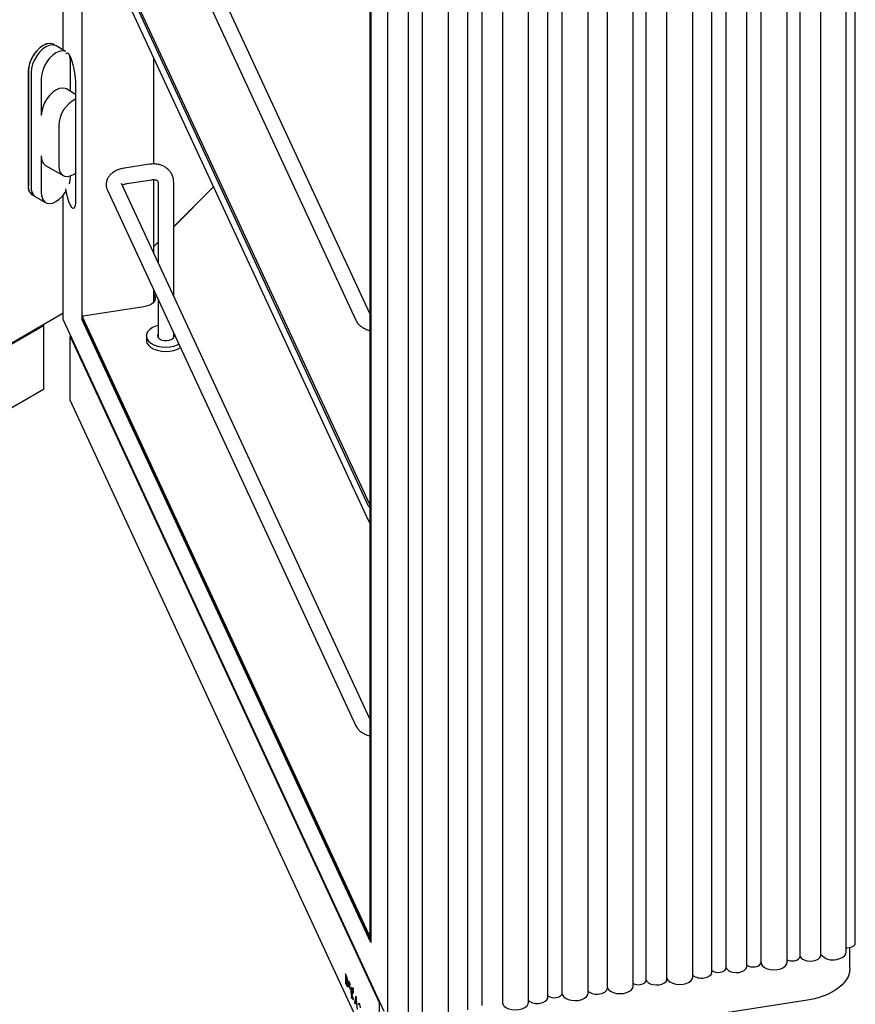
# Model space of a CAD drawing. Header units: millimetres. Extents: x -5210 to 2047, y -29 to 2841.
# Tile 17 of 28: x -1687 to -1366, y 1672 to 2049. Entities that reach past the tile are written whole.
import ezdxf

# ---------------------------------------------------------------- set-up
doc = ezdxf.new("R2010")
doc.units = ezdxf.units.MM
doc.header["$LTSCALE"] = 10

msp = doc.modelspace()

# ---------------------------------------------------------------- linework, layer by layer
for p, q in [((-1662.85, 2575.56), (-1662.85, 1934.58)), ((-1366.35, 1695.47), (-1366.35, 2381.37)), ((-1369.81, 1692.1), (-1369.81, 2377.99)), ((-1402.49, 1688.15), (-1402.49, 2374.04)), ((-1392.49, 1688.19), (-1392.49, 2374.08)), ((-1387.53, 1690.46), (-1387.53, 2376.36)), ((-1379.58, 1690.94), (-1379.58, 2376.83)), ((-1421.31, 1684.48), (-1421.31, 2370.38)), ((-1415.88, 1686.08), (-1415.88, 2371.97)), ((-1407.93, 1686.55), (-1407.93, 2372.45)), ((-1446.54, 1681.33), (-1446.54, 2367.23)), ((-1438.59, 1681.81), (-1438.59, 2367.71)), ((-1428.69, 1682.59), (-1428.69, 2368.48)), ((-1478.78, 1676.35), (-1478.78, 2362.24)), ((-1468.79, 1676.39), (-1468.79, 2362.28)), ((-1461.4, 1678.28), (-1461.4, 2364.18)), ((-1451.51, 1679.06), (-1451.51, 2364.96)), ((-1491.6, 1672.86), (-1491.6, 2358.75)), ((-1484.22, 1674.75), (-1484.22, 2360.65)), ((-1514.88, 1670.01), (-1514.88, 2355.9)), ((-1509.45, 1671.6), (-1509.45, 2357.5)), ((-1501.5, 1672.08), (-1501.5, 2357.97)), ((-1545.69, 2352.38), (-1545.69, 1666.48)), ((-1537.69, 1666.48), (-1537.69, 2352.38)), ((-1532.26, 1668.07), (-1532.26, 2353.97)), ((-1522.26, 1668.12), (-1522.26, 2354.01)), ((-1552.41, 2336.8), (-1552.41, 1697.86)), ((-1552.15, 2336.24), (-1552.15, 1697.3)), ((-1552.02, 2336.78), (-1552.02, 1695.8)), ((-1670.1, 2260.27), (-1670.1, 2037.84)), ((-1653.05, 2139.43), (-1557.8, 1934.23)), ((-1552.41, 1936.85), (-1647.61, 2141.96)), ((-1552.99, 1863.03), (-1659.89, 2093.33)), ((-1659.4, 2093.81), (-1552.51, 1863.51)), ((-1659.89, 2087.61), (-1552.99, 1857.31)), ((-1669.07, 2037.25), (-1672.69, 2039.33)), ((-1635.22, 1994.12), (-1635.22, 2034.47)), ((-1667.15, 2021.89), (-1667.15, 2033.45)), ((-1683.42, 2029.61), (-1683.42, 1985.93)), ((-1683.34, 2029.82), (-1683.34, 1985.8)), ((-1682.28, 2029.2), (-1682.28, 1985.19)), ((-1678.4, 2026.96), (-1678.4, 2012.71)), ((-1665.23, 2020.78), (-1668.8, 2022.84)), ((-1665.23, 2024.21), (-1665.23, 1980.53)), ((-1671.68, 2008.83), (-1671.68, 1993.32)), ((-1678.4, 1997.2), (-1678.4, 1982.95)), ((-1676.75, 1993.56), (-1670.03, 1989.68)), ((-1636.89, 1994), (-1646.54, 1992.51)), ((-1667.15, 1989.44), (-1667.15, 1989.56)), ((-1552.41, 1781.46), (-1647.61, 1986.57)), ((-1645.63, 1986.58), (-1635.97, 1988.07)), ((-1635.22, 1959.88), (-1635.22, 1988.1)), ((-1633.63, 1987.04), (-1633.63, 1956.45)), ((-1627.63, 1943.53), (-1627.63, 1987.04)), ((-1612.41, 1985.32), (-1627.63, 1970.1)), ((-1612.4, 1985.3), (-1627.63, 1970.07)), ((-1680.64, 1981.55), (-1676.75, 1979.31)), ((-1670.1, 1982.03), (-1670.1, 1934.75)), ((-1653.05, 1984.04), (-1557.8, 1778.84)), ((-1633.63, 1964.1), (-1635.22, 1962.51)), ((-1633.63, 1964.07), (-1635.22, 1962.48)), ((-1635.22, 1941.51), (-1635.22, 1945.63)), ((-1635.22, 1944.31), (-1634.88, 1943.57)), ((-1635.22, 1943.49), (-1634.88, 1942.75)), ((-1635.25, 1941.19), (-1635.22, 1941.51)), ((-1634.88, 1942.75), (-1634.71, 1942.26)), ((-1633.63, 1942.2), (-1633.63, 1927.6)), ((-2006.35, 1742.82), (-1670.41, 1936.76)), ((-1639.12, 1939.32), (-1662.3, 1935.74)), ((-2001.19, 1745.32), (-1677.5, 1932.19)), ((-1677.91, 1932.43), (-1677.5, 1932.19)), ((-1677.91, 1932.43), (-1677.91, 1932.43)), ((-1677.5, 1932.19), (-1677.5, 1907.69)), ((-1670, 1934.33), (-1547.04, 1669.42)), ((-1662.67, 1934.61), (-1662.85, 1934.58)), ((-1552.02, 1695.8), (-1662.85, 1934.58)), ((-1662.67, 1935.46), (-1662.67, 1934.64)), ((-1662.66, 1935.38), (-1552.22, 1697.45)), ((-1662.66, 1934.57), (-1552.22, 1696.63)), ((-1667.1, 1928.08), (-1667.39, 1928.04)), ((-1667.39, 1928.04), (-1548.91, 1672.78)), ((-1667.39, 1903.54), (-1667.39, 1928.04)), ((-1638.13, 1928.25), (-1638.13, 1926.61)), ((-1627.63, 1927.6), (-1627.63, 1929.28)), ((-1677.5, 1907.69), (-2001.19, 1720.83)), ((-1548.91, 1648.28), (-1667.39, 1903.54)), ((-1552.51, 1863.51), (-1552.41, 1863.33)), ((-1552.15, 1697.3), (-1552.41, 1697.86)), ((-1552.22, 1696.63), (-1552.22, 1697.45)), ((-1552.22, 1696.63), (-1552.02, 1696.66)), ((-1552.15, 1697.3), (-1552.02, 1697.32)), ((-1368.4, 1685.95), (-1368.4, 1693.83)), ((-1561.41, 1682.87), (-1561.83, 1683.78)), ((-1561.83, 1683.78), (-1561.83, 1680.19)), ((-1561.33, 1682.77), (-1561.62, 1682.73)), ((-1561.54, 1683.16), (-1561.54, 1682.74)), ((-1561.57, 1680.23), (-1561.83, 1680.19)), ((-1561.83, 1680.19), (-1561.41, 1679.28)), ((-1561.62, 1682.73), (-1561.62, 1680.35)), ((-1561.41, 1682.26), (-1561.62, 1682.73)), ((-1561.62, 1680.35), (-1561.41, 1679.88)), ((-1561.3, 1679.72), (-1561.12, 1679.32)), ((-1561.2, 1679.59), (-1560.84, 1679.64)), ((-1561.12, 1679.32), (-1560.9, 1679)), ((-1561.02, 1680.23), (-1561.02, 1680.24)), ((-1560.8, 1679.77), (-1560.8, 1679.78)), ((-1560.05, 1679.92), (-1560.52, 1680.94)), ((-1560.52, 1680.94), (-1560.52, 1678.95)), ((-1560.22, 1680.28), (-1560.39, 1680.26)), ((-1560.39, 1679.85), (-1560.39, 1680.26)), ((-1560.39, 1680.26), (-1560.05, 1679.53)), ((-1560.09, 1679.21), (-1560.39, 1679.85)), ((-1560.22, 1679.49), (-1560.39, 1679.46)), ((-1560.39, 1679.46), (-1560.09, 1678.82)), ((-1560.39, 1679.04), (-1560.39, 1679.46)), ((-1560.04, 1678.31), (-1560.39, 1679.04)), ((-1560.23, 1680.32), (-1560.23, 1680.28)), ((-1560.23, 1679.52), (-1560.23, 1679.48)), ((-1560.09, 1678.82), (-1560.09, 1679.21)), ((-1560.05, 1679.53), (-1560.05, 1679.92)), ((-1560.36, 1678.98), (-1560.52, 1678.95)), ((-1560.52, 1678.95), (-1560.04, 1677.92)), ((-1560.04, 1677.92), (-1560.04, 1678.31)), ((-1559.73, 1677.45), (-1559.73, 1677.44)), ((-1559.49, 1675.41), (-1559.66, 1674.6)), ((-1559.51, 1676.99), (-1559.51, 1676.98)), ((-1559.25, 1675.45), (-1559.49, 1675.41)), ((-1559.4, 1675.84), (-1559.09, 1677.31)), ((-1559.16, 1675.87), (-1559.4, 1675.84)), ((-1559.03, 1677.73), (-1559.39, 1677.67)), ((-1559.24, 1675.23), (-1559.31, 1674.93)), ((-1559.28, 1675.32), (-1558.95, 1676.87)), ((-1559.27, 1675.86), (-1559.2, 1675.46)), ((-1558.85, 1677.35), (-1559.09, 1677.31)), ((-1558.87, 1678.37), (-1559, 1677.71)), ((-1558.77, 1677.75), (-1559, 1677.71)), ((-1558.77, 1676.9), (-1558.95, 1676.87)), ((-1558.9, 1676.88), (-1558.84, 1677.17)), ((-1558.71, 1678.03), (-1558.87, 1678.37)), ((-1558.87, 1677.28), (-1558.71, 1678.03)), ((-1558.83, 1676.31), (-1558.69, 1676.51)), ((-1558.83, 1676.33), (-1558.83, 1676.31)), ((-1558.69, 1676.51), (-1558.69, 1676.53)), ((-1557.85, 1675.22), (-1558.35, 1672.69)), ((-1557.66, 1674.81), (-1557.85, 1675.22)), ((-1559.42, 1674.64), (-1559.66, 1674.6)), ((-1559.66, 1674.6), (-1559.5, 1674.26)), ((-1559.5, 1674.26), (-1559.36, 1674.92)), ((-1559.07, 1674.97), (-1559.36, 1674.92)), ((-1558.93, 1674.67), (-1558.81, 1674.69)), ((-1558.68, 1674), (-1558.82, 1674.72)), ((-1558.82, 1674.72), (-1558.82, 1674.72)), ((-1558.8, 1673.96), (-1558.69, 1673.99)), ((-1558.69, 1673.99), (-1558.68, 1674)), ((-1558.06, 1672.73), (-1558.35, 1672.69)), ((-1558.35, 1672.69), (-1558.13, 1672.22)), ((-1558.13, 1672.22), (-1558.02, 1672.83)), ((-1557.65, 1674.78), (-1558.06, 1672.73)), ((-1558.06, 1672.73), (-1558.04, 1672.7)), ((-1557.76, 1672.87), (-1558.02, 1672.83)), ((-1558.02, 1672.83), (-1557.49, 1671.7)), ((-1557.75, 1674.22), (-1557.94, 1673.25)), ((-1557.94, 1673.25), (-1557.57, 1672.46)), ((-1557.59, 1674.24), (-1557.75, 1674.22)), ((-1557.57, 1672.46), (-1557.75, 1674.22)), ((-1557.65, 1674.8), (-1557.66, 1674.81)), ((-1557.16, 1670.12), (-1557.65, 1674.8)), ((-1557.41, 1672.48), (-1557.57, 1672.46)), ((-1557.53, 1672.46), (-1557.37, 1672.1)), ((-1556.47, 1672.25), (-1556.49, 1671.95)), ((-1548.62, 1672.82), (-1548.91, 1672.78)), ((-1548.91, 1672.78), (-1548.91, 1648.28)), ((-1384.71, 1673.68), (-1547.46, 1648.5))]:
    msp.add_line(p, q)
at = {"flags": 128}
for points in [[(-1673.31, 2039.59), (-1673.91, 2039.98), (-1674.88, 2040.23), (-1675.96, 2040.17), (-1677.13, 2039.78), (-1678.32, 2039.09), (-1679.48, 2038.13), (-1680.57, 2036.95), (-1681.53, 2035.58), (-1682.33, 2034.1), (-1682.92, 2032.57), (-1683.29, 2031.05), (-1683.42, 2029.61)], [(-1673.26, 2039.58), (-1673.33, 2039.65), (-1674.22, 2040.16), (-1675.28, 2040.32), (-1676.47, 2040.11), (-1677.72, 2039.55), (-1678.97, 2038.67), (-1680.16, 2037.5), (-1681.23, 2036.11), (-1682.12, 2034.57), (-1682.79, 2032.95), (-1683.2, 2031.34), (-1683.34, 2029.82)], [(-1672.69, 2039.33), (-1673.16, 2039.55), (-1674.22, 2039.71), (-1675.41, 2039.5), (-1676.66, 2038.94), (-1677.91, 2038.06), (-1679.1, 2036.89), (-1680.17, 2035.5), (-1681.06, 2033.96), (-1681.73, 2032.34), (-1682.14, 2030.73), (-1682.28, 2029.2)], [(-1668.96, 2037.17), (-1669.27, 2037.3), (-1670.33, 2037.46), (-1671.52, 2037.26), (-1672.77, 2036.7), (-1674.02, 2035.81), (-1675.21, 2034.64), (-1676.28, 2033.26), (-1677.17, 2031.71), (-1677.84, 2030.1), (-1678.25, 2028.48), (-1678.4, 2026.96)], [(-1668.96, 2036.28), (-1668.7, 2036.59), (-1668.35, 2036.64), (-1667.95, 2036.34), (-1667.53, 2035.71), (-1667.09, 2034.77), (-1666.67, 2033.56), (-1666.27, 2032.15), (-1665.92, 2030.58), (-1665.62, 2028.93), (-1665.41, 2027.27), (-1665.27, 2025.68), (-1665.23, 2024.21)], [(-1667.15, 2033.45), (-1667.29, 2034.81), (-1667.63, 2035.79)], [(-1668.8, 2022.84), (-1669.27, 2023.05), (-1670.33, 2023.21), (-1671.52, 2023.01), (-1672.77, 2022.45), (-1674.02, 2021.56), (-1675.21, 2020.4), (-1676.28, 2019.01), (-1677.17, 2017.47), (-1677.84, 2015.85), (-1678.25, 2014.24), (-1678.4, 2012.71)], [(-1671.68, 1993.32), (-1671.54, 1991.96), (-1671.12, 1990.82), (-1670.45, 1989.98), (-1669.56, 1989.46), (-1668.5, 1989.31), (-1667.31, 1989.51), (-1666.06, 1990.07), (-1665.23, 1990.62)], [(-1667.63, 1986.55), (-1667.29, 1987.91), (-1667.15, 1989.44)], [(-1678.4, 1982.95), (-1678.25, 1981.58), (-1677.84, 1980.45), (-1677.17, 1979.61), (-1676.28, 1979.09), (-1675.21, 1978.94), (-1674.02, 1979.14), (-1672.77, 1979.7), (-1671.52, 1980.59), (-1670.33, 1981.75), (-1669.27, 1983.14), (-1668.96, 1983.63)], [(-1665.23, 1980.53), (-1665.27, 1979.26), (-1665.41, 1978.24), (-1665.62, 1977.52), (-1665.92, 1977.13), (-1666.27, 1977.08), (-1666.67, 1977.38), (-1667.09, 1978.01), (-1667.53, 1978.95), (-1667.95, 1980.15), (-1668.35, 1981.57), (-1668.7, 1983.13), (-1668.96, 1984.53)], [(-1634.88, 1943.57), (-1634.69, 1942.9), (-1634.72, 1942.22), (-1634.99, 1941.56), (-1635.48, 1940.94), (-1636.16, 1940.39), (-1637.02, 1939.92), (-1638.02, 1939.56), (-1639.12, 1939.32)], [(-1662.3, 1935.74), (-1662.39, 1935.72), (-1662.48, 1935.69), (-1662.55, 1935.65), (-1662.61, 1935.6), (-1662.65, 1935.55), (-1662.67, 1935.5), (-1662.67, 1935.44), (-1662.66, 1935.38)], [(-1662.67, 1934.64), (-1662.67, 1934.62), (-1662.66, 1934.57)], [(-1633.63, 1932.21), (-1634.44, 1931.98), (-1635.74, 1931.42), (-1636.8, 1930.71), (-1637.57, 1929.88), (-1638.02, 1928.98), (-1638.12, 1928.05), (-1637.88, 1927.13)], [(-1633.63, 1928.89), (-1633.82, 1928.41), (-1633.72, 1927.77)], [(-1633.72, 1927.77), (-1633.25, 1927.19), (-1632.47, 1926.73), (-1631.46, 1926.46), (-1630.35, 1926.41), (-1629.28, 1926.57), (-1628.37, 1926.94), (-1627.73, 1927.47), (-1627.44, 1928.08), (-1627.54, 1928.72), (-1627.63, 1928.89)], [(-1638.13, 1926.61), (-1638.12, 1926.42), (-1637.88, 1925.49)], [(-1637.88, 1927.13), (-1637.29, 1926.25), (-1636.39, 1925.47), (-1635.22, 1924.82), (-1633.84, 1924.33), (-1632.31, 1924.03), (-1630.7, 1923.92), (-1629.08, 1924.01), (-1627.54, 1924.3), (-1626.15, 1924.78), (-1625.65, 1925.01)], [(-1637.88, 1925.49), (-1637.29, 1924.62), (-1636.39, 1923.84), (-1635.22, 1923.19), (-1633.84, 1922.7), (-1632.31, 1922.39), (-1630.7, 1922.28), (-1629.08, 1922.38), (-1627.54, 1922.67), (-1626.15, 1923.14), (-1625.05, 1923.72)], [(-1368.57, 1693.8), (-1367.63, 1694.06), (-1366.89, 1694.48), (-1366.45, 1695.03), (-1366.35, 1695.47)], [(-1389.75, 1688.79), (-1388.81, 1689.04), (-1388.07, 1689.47), (-1387.63, 1690.01), (-1387.53, 1690.46)], [(-1387.53, 1690.58), (-1387.35, 1690.18), (-1386.8, 1689.57), (-1385.95, 1689.08), (-1384.9, 1688.76), (-1383.73, 1688.63), (-1382.54, 1688.71)], [(-1382.54, 1688.71), (-1381.45, 1688.98), (-1380.55, 1689.43), (-1379.91, 1690.02), (-1379.6, 1690.68), (-1379.58, 1690.94)], [(-1373.51, 1689.31), (-1372.26, 1689.61), (-1371.19, 1690.1), (-1370.39, 1690.74), (-1369.92, 1691.48), (-1369.81, 1692.1)], [(-1369.81, 1693.76), (-1369.61, 1693.75), (-1368.57, 1693.8)], [(-1410.89, 1684.32), (-1409.8, 1684.6), (-1408.9, 1685.05), (-1408.26, 1685.63), (-1407.95, 1686.3), (-1407.93, 1686.55)], [(-1404.72, 1686.47), (-1403.77, 1686.73), (-1403.04, 1687.15), (-1402.6, 1687.7), (-1402.49, 1688.15)], [(-1402.49, 1688.19), (-1402.4, 1687.63), (-1401.96, 1686.89), (-1401.19, 1686.24), (-1400.14, 1685.74), (-1398.9, 1685.42), (-1397.55, 1685.3), (-1396.2, 1685.4)], [(-1396.2, 1685.4), (-1394.95, 1685.71), (-1393.88, 1686.19), (-1393.08, 1686.83), (-1392.61, 1687.57), (-1392.49, 1688.19)], [(-1424.28, 1682.25), (-1423.18, 1682.53), (-1422.28, 1682.98), (-1421.65, 1683.56), (-1421.34, 1684.23), (-1421.31, 1684.48)], [(-1418.1, 1684.4), (-1417.16, 1684.66), (-1416.42, 1685.08), (-1415.98, 1685.63), (-1415.88, 1686.08)], [(-1415.88, 1686.19), (-1415.7, 1685.79), (-1415.15, 1685.18), (-1414.3, 1684.7), (-1413.25, 1684.37), (-1412.08, 1684.25), (-1410.89, 1684.32)], [(-1368.4, 1685.95), (-1368.59, 1684.29), (-1369.15, 1682.66), (-1370.07, 1681.09), (-1371.35, 1679.6), (-1372.95, 1678.22), (-1374.84, 1676.97), (-1377.01, 1675.87), (-1379.4, 1674.95), (-1381.98, 1674.21), (-1384.71, 1673.68)], [(-1455.21, 1676.27), (-1453.96, 1676.58), (-1452.89, 1677.07), (-1452.09, 1677.7), (-1451.62, 1678.44), (-1451.51, 1679.06)], [(-1448.77, 1679.66), (-1447.82, 1679.91), (-1447.08, 1680.34), (-1446.64, 1680.89), (-1446.54, 1681.33)], [(-1446.54, 1681.45), (-1446.37, 1681.05), (-1445.81, 1680.44), (-1444.97, 1679.95), (-1443.91, 1679.63), (-1442.74, 1679.5), (-1441.56, 1679.58)], [(-1441.56, 1679.58), (-1440.46, 1679.86), (-1439.56, 1680.3), (-1438.92, 1680.89), (-1438.62, 1681.55), (-1438.59, 1681.81)], [(-1438.59, 1682.01), (-1438.16, 1681.29), (-1437.39, 1680.64), (-1436.34, 1680.14), (-1435.1, 1679.82), (-1433.75, 1679.7), (-1432.4, 1679.8)], [(-1432.4, 1679.8), (-1431.14, 1680.11), (-1430.08, 1680.6), (-1429.28, 1681.23), (-1428.81, 1681.97), (-1428.69, 1682.59)], [(-1481.01, 1674.67), (-1480.06, 1674.93), (-1479.33, 1675.35), (-1478.89, 1675.9), (-1478.78, 1676.35)], [(-1478.79, 1676.39), (-1478.69, 1675.83), (-1478.25, 1675.09), (-1477.48, 1674.44), (-1476.43, 1673.94), (-1475.19, 1673.62), (-1473.84, 1673.5), (-1472.49, 1673.6)], [(-1472.49, 1673.6), (-1471.24, 1673.9), (-1470.17, 1674.39), (-1469.37, 1675.03), (-1468.9, 1675.77), (-1468.79, 1676.39)], [(-1464.37, 1676.05), (-1463.28, 1676.33), (-1462.37, 1676.78), (-1461.74, 1677.36), (-1461.43, 1678.02), (-1461.4, 1678.28)], [(-1461.4, 1678.48), (-1460.97, 1677.76), (-1460.2, 1677.11), (-1459.15, 1676.61), (-1457.91, 1676.29), (-1456.56, 1676.17), (-1455.21, 1676.27)], [(-1501.5, 1672.28), (-1501.06, 1671.56), (-1500.29, 1670.91), (-1499.25, 1670.41), (-1498, 1670.09), (-1496.66, 1669.97), (-1495.3, 1670.07)], [(-1495.3, 1670.07), (-1494.05, 1670.38), (-1492.98, 1670.87), (-1492.19, 1671.5), (-1491.72, 1672.24), (-1491.6, 1672.86)], [(-1487.18, 1672.52), (-1486.09, 1672.8), (-1485.19, 1673.25), (-1484.55, 1673.83), (-1484.24, 1674.49), (-1484.22, 1674.75)]]:
    msp.add_lwpolyline(points, dxfattribs=at)
for centre, radius, start, end in [((-1659.86, 2008.44), 11.83, 116.9998, 178.0922), ((-1674.51, 1996.76), 3.91, 173.6038, 235.084), ((-1679.8, 1985.38), 3.66, 171.3459, 247.1231), ((-1679.83, 1985.24), 3.56, 170.8253, 248.5082), ((-1678.4, 1984.76), 3.91, 173.6038, 235.084), ((-1670.91, 1937.62), 1, 299.9973, 324.4264), ((-1669.1, 1934.75), 1, 180, 204.8985), ((-1551.42, 1863.85), 1.78, 207.4687, 236.1569), ((-1551.42, 1858.13), 1.78, 207.4687, 236.1569), ((-1375.03, 1695.03), 5.92, 219.8547, 284.8654), ((-1405.54, 1690.61), 4.21, 235.4949, 281.2705), ((-1390.53, 1693.42), 4.7, 245.324, 279.5502), ((-1425.39, 1687.61), 5.47, 232.8266, 281.7473), ((-1418.93, 1688.54), 4.21, 235.4949, 281.2705), ((-1449.54, 1684.29), 4.7, 245.324, 279.5502), ((-1481.83, 1678.8), 4.21, 235.4949, 281.2705), ((-1465.48, 1681.4), 5.47, 232.8266, 281.7473), ((-1488.3, 1677.87), 5.47, 232.8266, 281.7473)]:
    msp.add_arc(centre, radius, start, end)
for points, knots in [([(-1646.54, 1992.51), (-1646.85, 1992.46), (-1647.71, 1992.3), (-1649.06, 1991.88), (-1650.47, 1991.19), (-1651.63, 1990.32), (-1652.52, 1989.34), (-1653.15, 1988.25), (-1653.51, 1987.05), (-1653.57, 1985.79), (-1653.36, 1984.76), (-1653.12, 1984.21), (-1653.05, 1984.04)], [0, 0, 0, 0, 0.067273, 0.191285, 0.318417, 0.432916, 0.541208, 0.643972, 0.743469, 0.850873, 0.95383, 1, 1, 1, 1]), ([(-1627.63, 1987.04), (-1627.65, 1987.38), (-1627.68, 1988.21), (-1628.03, 1989.5), (-1628.7, 1990.82), (-1629.63, 1991.95), (-1630.78, 1992.87), (-1632.12, 1993.56), (-1633.6, 1993.99), (-1635.21, 1994.18), (-1636.32, 1994.06), (-1636.89, 1994)], [0, 0, 0, 0, 0.078181, 0.193481, 0.307097, 0.419407, 0.531431, 0.644434, 0.759272, 0.876215, 1, 1, 1, 1]), ([(-1647.35, 1986.01), (-1647.2, 1986.09), (-1646.88, 1986.26), (-1646.24, 1986.47), (-1645.79, 1986.55), (-1645.63, 1986.58)], [0, 0, 0, 0, 0.378435, 0.776616, 1, 1, 1, 1]), ([(-1635.97, 1988.07), (-1635.84, 1988.09), (-1635.42, 1988.14), (-1634.78, 1988.09), (-1634.19, 1987.9), (-1633.85, 1987.64), (-1633.68, 1987.41), (-1633.65, 1987.17), (-1633.63, 1987.04)], [0, 0, 0, 0, 0.0747864, 0.2364285, 0.4003092, 0.5720408, 0.7650687, 1, 1, 1, 1]), ([(-1557.8, 1934.23), (-1557.65, 1933.94), (-1557.3, 1933.28), (-1556.5, 1932.38), (-1555.43, 1931.54), (-1554.13, 1930.86), (-1553.09, 1930.45), (-1552.48, 1930.33), (-1552.41, 1930.31)], [0, 0, 0, 0, 0.14699, 0.338465, 0.538387, 0.750436, 0.970669, 1, 1, 1, 1]), ([(-1557.8, 1778.84), (-1557.65, 1778.55), (-1557.3, 1777.89), (-1556.5, 1776.99), (-1555.43, 1776.14), (-1554.13, 1775.46), (-1553.09, 1775.05), (-1552.48, 1774.94), (-1552.41, 1774.92)], [0, 0, 0, 0, 0.1469902, 0.3384646, 0.5383867, 0.7504361, 0.9706691, 1, 1, 1, 1]), ([(-1560.8, 1679.78), (-1560.81, 1680.08), (-1560.83, 1680.66), (-1560.99, 1681.59), (-1561.19, 1682.35), (-1561.33, 1682.69), (-1561.41, 1682.87)], [0, 0, 0, 0, 0.279532, 0.545424, 0.763063, 1, 1, 1, 1]), ([(-1561.02, 1680.24), (-1561.03, 1680.44), (-1561.04, 1680.82), (-1561.14, 1681.43), (-1561.27, 1681.93), (-1561.36, 1682.15), (-1561.41, 1682.26)], [0, 0, 0, 0, 0.287123, 0.552289, 0.766205, 1, 1, 1, 1]), ([(-1561.41, 1679.88), (-1561.35, 1679.77), (-1561.23, 1679.57), (-1561.1, 1679.59), (-1561.03, 1679.83), (-1561.02, 1680.1), (-1561.02, 1680.23)], [0, 0, 0, 0, 0.293871, 0.560868, 0.771907, 1, 1, 1, 1]), ([(-1561.41, 1679.28), (-1561.31, 1679.11), (-1561.14, 1678.79), (-1560.94, 1678.82), (-1560.82, 1679.17), (-1560.81, 1679.57), (-1560.8, 1679.77)], [0, 0, 0, 0, 0.2961767, 0.5664015, 0.7768821, 1, 1, 1, 1]), ([(-1559, 1677.71), (-1559.03, 1677.78), (-1559.06, 1677.87), (-1559.1, 1677.97), (-1559.12, 1678.01), (-1559.13, 1678.03), (-1559.14, 1678.04), (-1559.14, 1678.04), (-1559.14, 1678.04), (-1559.14, 1678.04), (-1559.14, 1678.04), (-1559.14, 1678.04), (-1559.22, 1678.21), (-1559.37, 1678.46), (-1559.57, 1678.47), (-1559.7, 1678.14), (-1559.72, 1677.69), (-1559.73, 1677.45)], [0, 0, 0, 0, 0.069264, 0.102088, 0.117042, 0.123726, 0.126688, 0.127995, 0.128571, 0.128825, 0.128936, 0.128985, 0.129024, 0.353068, 0.564112, 0.77539, 1, 1, 1, 1]), ([(-1559.73, 1677.44), (-1559.72, 1677.26), (-1559.71, 1676.91), (-1559.64, 1676.2), (-1559.55, 1675.71), (-1559.49, 1675.41)], [0, 0, 0, 0, 0.295724, 0.575371, 1, 1, 1, 1]), ([(-1559.09, 1677.31), (-1559.1, 1677.34), (-1559.11, 1677.37), (-1559.13, 1677.41), (-1559.14, 1677.43), (-1559.14, 1677.43), (-1559.14, 1677.44), (-1559.14, 1677.44), (-1559.14, 1677.44), (-1559.14, 1677.44), (-1559.14, 1677.44), (-1559.14, 1677.44), (-1559.19, 1677.55), (-1559.29, 1677.7), (-1559.41, 1677.68), (-1559.49, 1677.45), (-1559.5, 1677.15), (-1559.51, 1676.99)], [0, 0, 0, 0, 0.04588, 0.06625, 0.075289, 0.079285, 0.081047, 0.081823, 0.082165, 0.082315, 0.082381, 0.082411, 0.082433, 0.311259, 0.530791, 0.756223, 1, 1, 1, 1]), ([(-1559.51, 1676.98), (-1559.5, 1676.77), (-1559.49, 1676.41), (-1559.42, 1676.01), (-1559.4, 1675.84)], [0, 0, 0, 0, 0.578602, 1, 1, 1, 1]), ([(-1559.2, 1678.46), (-1559.22, 1678.46), (-1559.31, 1678.49), (-1559.41, 1678.17), (-1559.43, 1677.73), (-1559.44, 1677.5)], [0, 0, 0, 0, 0.15714, 0.565679, 1, 1, 1, 1]), ([(-1558.82, 1674.72), (-1558.85, 1674.7), (-1558.9, 1674.66), (-1558.98, 1674.69), (-1559.07, 1674.81), (-1559.17, 1675), (-1559.24, 1675.2), (-1559.28, 1675.32)], [0, 0, 0, 0, 0.208683, 0.401483, 0.598412, 0.757803, 1, 1, 1, 1]), ([(-1558.8, 1677.36), (-1558.81, 1677.38), (-1558.82, 1677.42), (-1558.84, 1677.46), (-1558.85, 1677.47), (-1558.85, 1677.48), (-1558.85, 1677.48), (-1558.85, 1677.48), (-1558.85, 1677.48), (-1558.85, 1677.48), (-1558.85, 1677.48), (-1558.85, 1677.48), (-1558.9, 1677.59), (-1558.98, 1677.73), (-1559.04, 1677.71), (-1559.06, 1677.7)], [0, 0, 0, 0, 0.107019, 0.154533, 0.175618, 0.184939, 0.189049, 0.19086, 0.191657, 0.192008, 0.192162, 0.19223, 0.192283, 0.726037, 1, 1, 1, 1]), ([(-1558.95, 1676.87), (-1558.93, 1676.78), (-1558.88, 1676.6), (-1558.85, 1676.42), (-1558.83, 1676.33)], [0, 0, 0, 0, 0.534844, 1, 1, 1, 1]), ([(-1558.69, 1676.53), (-1558.72, 1676.67), (-1558.77, 1676.93), (-1558.84, 1677.17), (-1558.87, 1677.28)], [0, 0, 0, 0, 0.534238, 1, 1, 1, 1]), ([(-1559.36, 1674.92), (-1559.33, 1674.85), (-1559.28, 1674.68), (-1559.19, 1674.44), (-1559.05, 1674.13), (-1558.94, 1674.01), (-1558.87, 1673.94)], [0, 0, 0, 0, 0.156796, 0.3182, 0.56327, 1, 1, 1, 1]), ([(-1558.95, 1674.62), (-1558.94, 1674.59), (-1558.89, 1674.45), (-1558.8, 1674.26), (-1558.74, 1674.19), (-1558.71, 1674.16)], [0, 0, 0, 0, 0.150995, 0.660617, 1, 1, 1, 1]), ([(-1555.98, 1670.78), (-1556.02, 1670.96), (-1556.1, 1671.31), (-1556.24, 1671.76), (-1556.4, 1672.14), (-1556.55, 1672.41), (-1556.68, 1672.47), (-1556.77, 1672.31), (-1556.78, 1672.04), (-1556.78, 1671.91)], [0, 0, 0, 0, 0.14607, 0.288768, 0.437756, 0.595145, 0.734148, 0.864472, 1, 1, 1, 1])]:
    msp.add_open_spline(points, degree=3, knots=knots)

doc.saveas('drawing.dxf')
